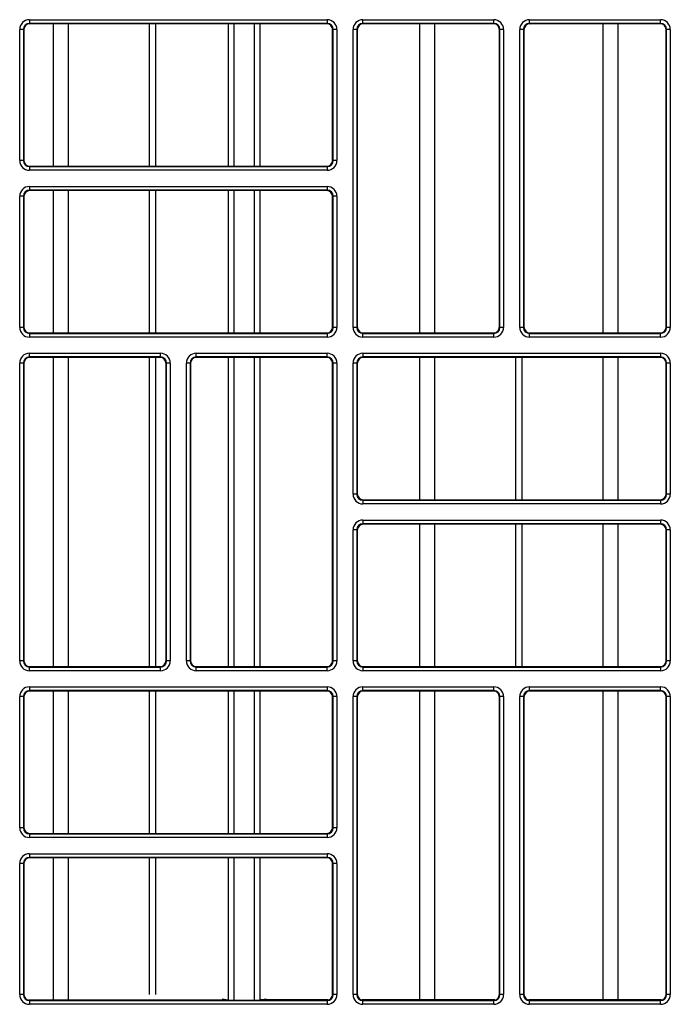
# Model space of a CAD drawing. Header units: millimetres. Extents: x 70863 to 97198, y -18528 to 3008.
# Tile 102 of 148: x 86913.07 to 86918.53, y -6608.03 to -6599.77. Entities that reach past the tile are written whole.
import ezdxf

# ---------------------------------------------------------------- set-up
doc = ezdxf.new("R2010")
doc.units = ezdxf.units.MM
doc.layers.add('wod-kan-hvac', color=3, linetype='Continuous')

# ---------------------------------------------------------------- blocks, each defined once
blk = doc.blocks.new('PY3_panel')
at = {"color": 0, "linetype": 'ByBlock', "lineweight": 25}
for p, q in [((367.471, 471.039), (392.455, 471.039)), ((367.471, 471.039), (367.471, 470.731)), ((392.455, 470.731), (367.471, 470.731)), ((367.471, 470.731), (367.511, 470.692)), ((392.416, 470.692), (392.455, 470.731)), ((392.455, 471.039), (392.455, 470.731)), ((395.451, 470.731), (395.451, 471.039)), ((395.451, 471.039), (406.445, 471.039)), ((406.445, 470.731), (395.451, 470.731)), ((395.451, 470.731), (395.491, 470.692)), ((406.406, 470.692), (406.445, 470.731)), ((406.445, 470.731), (406.445, 471.039)), ((409.441, 470.731), (409.441, 471.039)), ((409.441, 471.039), (420.435, 471.039)), ((420.435, 470.731), (409.441, 470.731)), ((409.441, 470.731), (409.48, 470.692)), ((420.396, 470.692), (420.435, 470.731)), ((420.435, 470.731), (420.435, 471.039)), ((366.652, 459.225), (366.652, 470.219)), ((366.959, 470.219), (366.652, 470.219)), ((366.959, 470.219), (366.959, 459.225)), ((366.998, 470.179), (366.959, 470.219)), ((366.998, 470.179), (366.998, 459.264)), ((392.416, 470.692), (367.511, 470.692)), ((369.491, 458.752), (369.491, 470.692)), ((370.758, 458.752), (370.758, 470.692)), ((377.54, 458.752), (377.54, 470.692)), ((378.083, 458.752), (378.083, 470.692)), ((384.147, 470.692), (384.147, 458.752)), ((384.653, 458.752), (384.653, 470.692)), ((386.342, 470.692), (386.342, 458.752)), ((386.848, 458.752), (386.848, 470.692)), ((392.913, 459.139), (392.913, 470.304)), ((392.968, 470.219), (392.928, 470.179)), ((392.928, 459.264), (392.928, 470.179)), ((393.275, 470.219), (392.968, 470.219)), ((392.968, 459.225), (392.968, 470.219)), ((393.275, 470.219), (393.275, 459.225)), ((394.939, 470.219), (394.631, 470.219)), ((394.631, 445.235), (394.631, 470.219)), ((394.939, 470.219), (394.939, 445.235)), ((394.978, 470.179), (394.939, 470.219)), ((394.978, 470.179), (394.978, 445.274)), ((406.406, 470.692), (395.491, 470.692)), ((400.238, 444.762), (400.238, 470.692)), ((401.505, 444.762), (401.505, 470.692)), ((406.958, 470.219), (406.918, 470.179)), ((406.918, 445.274), (406.918, 470.179)), ((407.265, 470.219), (406.958, 470.219)), ((406.958, 445.235), (406.958, 470.219)), ((407.265, 470.219), (407.265, 445.235)), ((408.929, 470.219), (408.621, 470.219)), ((408.621, 445.235), (408.621, 470.219)), ((408.929, 470.219), (408.929, 445.235)), ((408.968, 470.179), (408.929, 470.219)), ((408.968, 470.179), (408.968, 445.274)), ((420.396, 470.692), (409.48, 470.692)), ((415.611, 444.762), (415.611, 470.692)), ((416.879, 444.762), (416.879, 470.692)), ((420.948, 470.219), (420.908, 470.179)), ((420.908, 445.274), (420.908, 470.179)), ((420.948, 445.235), (420.948, 470.219)), ((421.255, 470.219), (420.948, 470.219)), ((421.255, 470.219), (421.255, 445.235)), ((366.959, 459.225), (366.652, 459.225)), ((366.959, 459.225), (366.998, 459.264)), ((392.928, 459.264), (392.968, 459.225)), ((393.275, 459.225), (392.968, 459.225)), ((367.511, 458.752), (367.471, 458.712)), ((367.471, 458.712), (367.471, 458.405)), ((367.471, 458.712), (392.455, 458.712)), ((392.455, 458.405), (367.471, 458.405)), ((367.511, 458.752), (392.416, 458.752)), ((392.455, 458.712), (392.416, 458.752)), ((392.455, 458.712), (392.455, 458.405)), ((367.471, 457.049), (392.455, 457.049)), ((367.471, 457.049), (367.471, 456.741)), ((392.455, 456.741), (367.471, 456.741)), ((367.471, 456.741), (367.511, 456.702)), ((392.416, 456.702), (367.511, 456.702)), ((369.491, 444.762), (369.491, 456.702)), ((370.758, 444.762), (370.758, 456.702)), ((377.54, 444.762), (377.54, 456.702)), ((378.083, 444.762), (378.083, 456.702)), ((384.147, 456.702), (384.147, 444.762)), ((384.653, 444.762), (384.653, 456.702)), ((386.342, 456.702), (386.342, 444.762)), ((386.848, 444.762), (386.848, 456.702)), ((392.416, 456.702), (392.455, 456.741)), ((392.455, 457.049), (392.455, 456.741)), ((366.959, 456.229), (366.652, 456.229)), ((366.652, 445.235), (366.652, 456.229)), ((366.959, 456.229), (366.959, 445.235)), ((366.998, 456.189), (366.959, 456.229)), ((366.998, 456.189), (366.998, 445.274)), ((392.913, 445.15), (392.913, 456.314)), ((392.968, 456.229), (392.928, 456.189)), ((392.928, 445.274), (392.928, 456.189)), ((393.275, 456.229), (392.968, 456.229)), ((392.968, 445.235), (392.968, 456.229)), ((393.275, 456.229), (393.275, 445.235)), ((366.959, 445.235), (366.652, 445.235)), ((366.959, 445.235), (366.998, 445.274)), ((392.928, 445.274), (392.968, 445.235)), ((393.275, 445.235), (392.968, 445.235)), ((394.939, 445.235), (394.631, 445.235)), ((394.939, 445.235), (394.978, 445.274)), ((406.918, 445.274), (406.958, 445.235)), ((407.265, 445.235), (406.958, 445.235)), ((408.929, 445.235), (408.621, 445.235)), ((408.929, 445.235), (408.968, 445.274)), ((420.908, 445.274), (420.948, 445.235)), ((421.255, 445.235), (420.948, 445.235)), ((367.511, 444.762), (367.471, 444.722)), ((367.471, 444.722), (367.471, 444.415)), ((367.471, 444.722), (392.455, 444.722)), ((392.455, 444.415), (367.471, 444.415)), ((367.511, 444.762), (392.416, 444.762)), ((392.455, 444.722), (392.416, 444.762)), ((392.455, 444.722), (392.455, 444.415)), ((395.491, 444.762), (395.451, 444.722)), ((395.451, 444.415), (395.451, 444.722)), ((395.451, 444.722), (406.445, 444.722)), ((406.445, 444.415), (395.451, 444.415)), ((395.491, 444.762), (406.406, 444.762)), ((406.445, 444.722), (406.406, 444.762)), ((406.445, 444.415), (406.445, 444.722)), ((409.48, 444.762), (409.441, 444.722)), ((409.441, 444.415), (409.441, 444.722)), ((409.441, 444.722), (420.435, 444.722)), ((420.435, 444.415), (409.441, 444.415)), ((409.48, 444.762), (420.396, 444.762)), ((420.435, 444.722), (420.396, 444.762)), ((420.435, 444.415), (420.435, 444.722)), ((367.471, 443.059), (378.466, 443.059)), ((367.471, 442.751), (367.471, 443.059)), ((378.466, 442.751), (367.471, 442.751)), ((367.471, 442.751), (367.511, 442.712)), ((378.426, 442.712), (367.511, 442.712)), ((369.491, 416.782), (369.491, 442.712)), ((370.758, 416.782), (370.758, 442.712)), ((377.54, 416.782), (377.54, 442.712)), ((378.083, 416.782), (378.083, 442.712)), ((378.426, 442.712), (378.466, 442.751)), ((378.466, 442.751), (378.466, 443.059)), ((381.461, 443.059), (392.455, 443.059)), ((381.461, 442.751), (381.461, 443.059)), ((392.455, 442.751), (381.461, 442.751)), ((381.461, 442.751), (381.501, 442.712)), ((392.416, 442.712), (381.501, 442.712)), ((384.147, 442.712), (384.147, 416.782)), ((384.653, 416.782), (384.653, 442.712)), ((386.342, 442.712), (386.342, 416.782)), ((386.848, 416.782), (386.848, 442.712)), ((392.416, 442.712), (392.455, 442.751)), ((392.455, 442.751), (392.455, 443.059)), ((395.451, 443.059), (395.451, 442.751)), ((395.451, 443.059), (420.435, 443.059)), ((420.435, 442.751), (395.451, 442.751)), ((395.451, 442.751), (395.491, 442.712)), ((420.396, 442.712), (395.491, 442.712)), ((400.238, 430.772), (400.238, 442.712)), ((401.505, 430.772), (401.505, 442.712)), ((408.287, 430.772), (408.287, 442.712)), ((408.83, 430.772), (408.83, 442.712)), ((415.611, 430.772), (415.611, 442.712)), ((416.879, 430.772), (416.879, 442.712)), ((420.396, 442.712), (420.435, 442.751)), ((420.435, 443.059), (420.435, 442.751)), ((366.652, 417.255), (366.652, 442.239)), ((366.959, 442.239), (366.652, 442.239)), ((366.959, 442.239), (366.959, 417.255)), ((366.998, 442.2), (366.959, 442.239)), ((366.998, 442.2), (366.998, 417.294)), ((378.978, 442.239), (378.939, 442.2)), ((378.939, 417.294), (378.939, 442.2)), ((379.285, 442.239), (378.978, 442.239)), ((378.978, 417.255), (378.978, 442.239)), ((379.285, 442.239), (379.285, 417.255)), ((380.641, 417.255), (380.641, 442.239)), ((380.949, 442.239), (380.641, 442.239)), ((380.949, 442.239), (380.949, 417.255)), ((380.988, 442.2), (380.949, 442.239)), ((380.988, 442.2), (380.988, 417.294)), ((392.913, 417.17), (392.913, 442.324)), ((392.968, 442.239), (392.928, 442.2)), ((392.928, 417.294), (392.928, 442.2)), ((393.275, 442.239), (392.968, 442.239)), ((392.968, 417.255), (392.968, 442.239)), ((393.275, 442.239), (393.275, 417.255)), ((394.939, 442.239), (394.631, 442.239)), ((394.631, 431.245), (394.631, 442.239)), ((394.939, 442.239), (394.939, 431.245)), ((394.978, 442.2), (394.939, 442.239)), ((394.978, 442.2), (394.978, 431.284)), ((420.948, 442.239), (420.908, 442.2)), ((420.908, 431.284), (420.908, 442.2)), ((421.255, 442.239), (420.948, 442.239)), ((420.948, 431.245), (420.948, 442.239)), ((421.255, 442.239), (421.255, 431.245)), ((394.939, 431.245), (394.631, 431.245)), ((394.939, 431.245), (394.978, 431.284)), ((420.908, 431.284), (420.948, 431.245)), ((421.255, 431.245), (420.948, 431.245)), ((395.491, 430.772), (395.451, 430.732)), ((395.451, 430.732), (395.451, 430.425)), ((395.451, 430.732), (420.435, 430.732)), ((420.435, 430.425), (395.451, 430.425)), ((395.491, 430.772), (420.396, 430.772)), ((420.435, 430.732), (420.396, 430.772)), ((420.435, 430.732), (420.435, 430.425)), ((395.451, 429.069), (420.435, 429.069)), ((395.451, 429.069), (395.451, 428.762)), ((420.435, 428.762), (395.451, 428.762)), ((395.451, 428.762), (395.491, 428.722)), ((420.396, 428.722), (395.491, 428.722)), ((400.238, 416.782), (400.238, 428.722)), ((401.505, 416.782), (401.505, 428.722)), ((408.287, 416.782), (408.287, 428.722)), ((408.83, 416.782), (408.83, 428.722)), ((415.611, 416.782), (415.611, 428.722)), ((416.879, 416.782), (416.879, 428.722)), ((420.396, 428.722), (420.435, 428.762)), ((420.435, 429.069), (420.435, 428.762)), ((394.631, 417.255), (394.631, 428.249)), ((394.939, 428.249), (394.631, 428.249)), ((394.939, 428.249), (394.939, 417.255)), ((394.978, 428.21), (394.939, 428.249)), ((394.978, 428.21), (394.978, 417.294)), ((420.948, 428.249), (420.908, 428.21)), ((420.908, 417.294), (420.908, 428.21)), ((421.255, 428.249), (420.948, 428.249)), ((420.948, 417.255), (420.948, 428.249)), ((421.255, 428.249), (421.255, 417.255)), ((366.959, 417.255), (366.652, 417.255)), ((366.959, 417.255), (366.998, 417.294)), ((378.939, 417.294), (378.978, 417.255)), ((379.285, 417.255), (378.978, 417.255)), ((380.949, 417.255), (380.641, 417.255)), ((380.949, 417.255), (380.988, 417.294)), ((392.928, 417.294), (392.968, 417.255)), ((393.275, 417.255), (392.968, 417.255)), ((394.939, 417.255), (394.631, 417.255)), ((394.939, 417.255), (394.978, 417.294)), ((420.908, 417.294), (420.948, 417.255)), ((421.255, 417.255), (420.948, 417.255)), ((367.511, 416.782), (367.471, 416.743)), ((367.471, 416.435), (367.471, 416.743)), ((367.471, 416.743), (378.466, 416.743)), ((378.466, 416.435), (367.471, 416.435)), ((367.511, 416.782), (378.426, 416.782)), ((378.466, 416.743), (378.426, 416.782)), ((378.466, 416.435), (378.466, 416.743)), ((381.501, 416.782), (381.461, 416.743)), ((381.461, 416.435), (381.461, 416.743)), ((381.461, 416.743), (392.455, 416.743)), ((392.455, 416.435), (381.461, 416.435)), ((381.501, 416.782), (392.416, 416.782)), ((392.455, 416.743), (392.416, 416.782)), ((392.455, 416.435), (392.455, 416.743)), ((395.491, 416.782), (395.451, 416.743)), ((395.451, 416.743), (395.451, 416.435)), ((395.451, 416.743), (420.435, 416.743)), ((420.435, 416.435), (395.451, 416.435)), ((395.491, 416.782), (420.396, 416.782)), ((420.435, 416.743), (420.396, 416.782)), ((420.435, 416.743), (420.435, 416.435)), ((367.471, 415.079), (367.471, 414.772)), ((367.471, 415.079), (392.455, 415.079)), ((392.455, 414.772), (367.471, 414.772)), ((367.471, 414.772), (367.511, 414.732)), ((392.416, 414.732), (367.511, 414.732)), ((369.491, 402.792), (369.491, 414.732)), ((370.758, 402.792), (370.758, 414.732)), ((377.54, 402.792), (377.54, 414.732)), ((378.083, 402.792), (378.083, 414.732)), ((384.147, 414.732), (384.147, 402.792)), ((384.653, 402.792), (384.653, 414.732)), ((386.342, 414.732), (386.342, 402.792)), ((386.848, 402.792), (386.848, 414.732)), ((392.416, 414.732), (392.455, 414.772)), ((392.455, 415.079), (392.455, 414.772)), ((395.451, 415.079), (406.445, 415.079)), ((395.451, 414.772), (395.451, 415.079)), ((406.445, 414.772), (395.451, 414.772)), ((395.451, 414.772), (395.491, 414.732)), ((406.406, 414.732), (395.491, 414.732)), ((400.238, 388.844), (400.238, 414.732)), ((401.505, 388.844), (401.505, 414.732)), ((406.406, 414.732), (406.445, 414.772)), ((406.445, 414.772), (406.445, 415.079)), ((409.441, 415.079), (420.435, 415.079)), ((409.441, 414.772), (409.441, 415.079)), ((420.435, 414.772), (409.441, 414.772)), ((409.441, 414.772), (409.48, 414.732)), ((420.396, 414.732), (409.48, 414.732)), ((415.611, 388.844), (415.611, 414.732)), ((416.879, 388.844), (416.879, 414.732)), ((420.396, 414.732), (420.435, 414.772)), ((420.435, 414.772), (420.435, 415.079)), ((366.959, 414.259), (366.652, 414.259)), ((366.652, 403.265), (366.652, 414.259)), ((366.959, 414.259), (366.959, 403.265)), ((366.998, 414.22), (366.959, 414.259)), ((366.998, 414.22), (366.998, 403.304)), ((392.913, 403.18), (392.913, 414.344)), ((392.968, 414.259), (392.928, 414.22)), ((392.928, 403.304), (392.928, 414.22)), ((393.275, 414.259), (392.968, 414.259)), ((392.968, 403.265), (392.968, 414.259)), ((393.275, 414.259), (393.275, 403.265)), ((394.631, 389.275), (394.631, 414.259)), ((394.939, 414.259), (394.631, 414.259)), ((394.939, 414.259), (394.939, 389.275)), ((394.978, 414.22), (394.939, 414.259)), ((394.978, 414.22), (394.978, 389.315)), ((406.958, 414.259), (406.918, 414.22)), ((406.918, 389.315), (406.918, 414.22)), ((406.958, 389.275), (406.958, 414.259)), ((407.265, 414.259), (406.958, 414.259)), ((407.265, 414.259), (407.265, 389.275)), ((408.621, 389.275), (408.621, 414.259)), ((408.929, 414.259), (408.621, 414.259)), ((408.929, 414.259), (408.929, 389.275)), ((408.968, 414.22), (408.929, 414.259)), ((408.968, 414.22), (408.968, 389.315)), ((420.948, 414.259), (420.908, 414.22)), ((420.908, 389.315), (420.908, 414.22)), ((420.948, 389.275), (420.948, 414.259)), ((421.255, 414.259), (420.948, 414.259)), ((421.255, 414.259), (421.255, 389.275)), ((366.959, 403.265), (366.652, 403.265)), ((366.959, 403.265), (366.998, 403.304)), ((392.928, 403.304), (392.968, 403.265)), ((393.275, 403.265), (392.968, 403.265)), ((367.511, 402.792), (367.471, 402.753)), ((367.471, 402.753), (367.471, 402.445)), ((367.471, 402.753), (392.455, 402.753)), ((392.455, 402.445), (367.471, 402.445)), ((367.511, 402.792), (392.416, 402.792)), ((392.455, 402.753), (392.416, 402.792)), ((392.455, 402.753), (392.455, 402.445)), ((367.471, 401.089), (392.455, 401.089)), ((367.471, 401.089), (367.471, 400.782)), ((392.455, 400.782), (367.471, 400.782)), ((367.471, 400.782), (367.511, 400.742)), ((392.416, 400.742), (367.511, 400.742)), ((369.491, 388.844), (369.491, 400.742)), ((370.758, 388.844), (370.758, 400.742)), ((377.54, 389.29), (377.54, 400.742)), ((378.083, 389.29), (378.083, 400.742)), ((384.147, 400.742), (384.147, 388.813)), ((384.653, 388.802), (384.653, 400.742)), ((386.342, 400.742), (386.342, 388.802)), ((386.848, 388.813), (386.848, 400.742)), ((392.416, 400.742), (392.455, 400.782)), ((392.455, 401.089), (392.455, 400.782)), ((366.652, 389.275), (366.652, 400.269)), ((366.959, 400.269), (366.652, 400.269)), ((366.959, 400.269), (366.959, 389.275)), ((366.998, 400.23), (366.959, 400.269)), ((366.998, 400.23), (366.998, 389.315)), ((392.913, 389.29), (392.913, 400.355)), ((392.968, 400.269), (392.928, 400.23)), ((392.928, 389.315), (392.928, 400.23)), ((393.275, 400.269), (392.968, 400.269)), ((392.968, 389.275), (392.968, 400.269)), ((393.275, 400.269), (393.275, 389.275)), ((366.959, 389.275), (366.652, 389.275)), ((366.959, 389.275), (366.998, 389.315)), ((392.928, 389.315), (392.968, 389.275)), ((393.275, 389.275), (392.968, 389.275)), ((394.939, 389.275), (394.631, 389.275)), ((394.939, 389.275), (394.978, 389.315)), ((406.918, 389.315), (406.958, 389.275)), ((407.265, 389.275), (406.958, 389.275)), ((408.929, 389.275), (408.621, 389.275)), ((408.929, 389.275), (408.968, 389.315)), ((420.908, 389.315), (420.948, 389.275)), ((421.255, 389.275), (420.948, 389.275)), ((367.379, 388.819), (384.137, 388.819)), ((367.511, 388.802), (367.471, 388.763)), ((367.471, 388.763), (367.471, 388.455)), ((367.471, 388.763), (392.455, 388.763)), ((392.455, 388.455), (367.471, 388.455)), ((367.511, 388.802), (392.416, 388.802)), ((383.659, 388.923), (384.137, 388.819)), ((386.858, 388.819), (387.337, 388.923)), ((392.548, 388.819), (386.858, 388.819)), ((392.455, 388.763), (392.416, 388.802)), ((392.455, 388.763), (392.455, 388.455)), ((406.538, 388.819), (395.359, 388.819)), ((395.491, 388.802), (395.451, 388.763)), ((395.451, 388.455), (395.451, 388.763)), ((395.451, 388.763), (406.445, 388.763)), ((406.445, 388.455), (395.451, 388.455)), ((395.491, 388.802), (406.406, 388.802)), ((406.445, 388.763), (406.406, 388.802)), ((406.445, 388.455), (406.445, 388.763)), ((420.528, 388.819), (409.349, 388.819)), ((409.48, 388.802), (409.441, 388.763)), ((409.441, 388.455), (409.441, 388.763)), ((409.441, 388.763), (420.435, 388.763)), ((420.435, 388.455), (409.441, 388.455)), ((409.48, 388.802), (420.396, 388.802)), ((420.435, 388.763), (420.396, 388.802)), ((420.435, 388.455), (420.435, 388.763))]:
    blk.add_line(p, q, dxfattribs=at)
for centre, major_axis, ratio, start_param, end_param in [((367.472, 470.219), (0.58, -0.58), 0.999695, 2.356347, 3.926839), ((367.472, 470.219), (0.363, -0.363), 0.99933, 2.356347, 3.926839), ((392.455, 470.219), (-0.58, -0.58), 0.999695, 2.356347, 3.926839), ((392.455, 470.219), (0.363, 0.363), 0.99933, 5.497939, 7.068431), ((395.451, 470.219), (0.58, -0.58), 0.999695, 2.356347, 3.926839), ((395.451, 470.219), (0.363, -0.363), 0.99933, 2.356347, 3.926839), ((406.445, 470.219), (-0.58, -0.58), 0.999695, 2.356347, 3.926839), ((406.445, 470.219), (0.363, 0.363), 0.99933, 5.497939, 7.068431), ((409.441, 470.219), (0.58, -0.58), 0.999695, 2.356347, 3.926839), ((409.441, 470.219), (0.363, -0.363), 0.99933, 2.356347, 3.926839), ((420.435, 470.219), (-0.58, -0.58), 0.999695, 2.356347, 3.926839), ((420.435, 470.219), (0.363, 0.363), 0.99933, 5.497939, 7.068431), ((367.511, 470.179), (0.362, -0.362), 0.999695, 2.356347, 3.926839), ((392.416, 470.179), (-0.362, -0.362), 0.999695, 2.356347, 3.926839), ((395.491, 470.179), (0.362, -0.362), 0.999695, 2.356347, 3.926839), ((406.406, 470.179), (-0.362, -0.362), 0.999695, 2.356347, 3.926839), ((409.481, 470.179), (0.362, -0.362), 0.999695, 2.356347, 3.926839), ((420.396, 470.179), (-0.362, -0.362), 0.999695, 2.356347, 3.926839), ((367.472, 459.225), (0.58, 0.58), 0.999695, 2.356347, 3.926839), ((367.472, 459.225), (0.363, 0.363), 0.99933, 2.356347, 3.926839), ((367.511, 459.264), (0.362, 0.362), 0.999695, 2.356347, 3.926839), ((392.416, 459.264), (-0.362, 0.362), 0.999695, 2.356347, 3.926839), ((392.455, 459.225), (-0.58, 0.58), 0.999695, 2.356347, 3.926839), ((392.455, 459.225), (0.363, -0.363), 0.99933, 5.497939, 7.068431), ((367.472, 456.229), (0.58, -0.58), 0.999695, 2.356347, 3.926839), ((367.472, 456.229), (0.363, -0.363), 0.99933, 2.356347, 3.926839), ((367.511, 456.189), (0.362, -0.362), 0.999695, 2.356347, 3.926839), ((392.416, 456.189), (-0.362, -0.362), 0.999695, 2.356347, 3.926839), ((392.455, 456.229), (-0.58, -0.58), 0.999695, 2.356347, 3.926839), ((392.455, 456.229), (0.363, 0.363), 0.99933, 5.497939, 7.068431), ((367.472, 445.235), (0.58, 0.58), 0.999695, 2.356347, 3.926839), ((367.472, 445.235), (0.363, 0.363), 0.99933, 2.356347, 3.926839), ((367.511, 445.274), (0.362, 0.362), 0.999695, 2.356347, 3.926839), ((392.416, 445.274), (-0.362, 0.362), 0.999695, 2.356347, 3.926839), ((392.455, 445.235), (-0.58, 0.58), 0.999695, 2.356347, 3.926839), ((392.455, 445.235), (0.363, -0.363), 0.99933, 5.497939, 7.068431), ((395.451, 445.235), (0.58, 0.58), 0.999695, 2.356347, 3.926839), ((395.451, 445.235), (0.363, 0.363), 0.99933, 2.356347, 3.926839), ((395.491, 445.274), (0.362, 0.362), 0.999695, 2.356347, 3.926839), ((406.406, 445.274), (-0.362, 0.362), 0.999695, 2.356347, 3.926839), ((406.445, 445.235), (-0.58, 0.58), 0.999695, 2.356347, 3.926839), ((406.445, 445.235), (0.363, -0.363), 0.99933, 5.497939, 7.068431), ((409.441, 445.235), (0.58, 0.58), 0.999695, 2.356347, 3.926839), ((409.441, 445.235), (0.363, 0.363), 0.99933, 2.356347, 3.926839), ((409.481, 445.274), (0.362, 0.362), 0.999695, 2.356347, 3.926839), ((420.396, 445.274), (-0.362, 0.362), 0.999695, 2.356347, 3.926839), ((420.435, 445.235), (-0.58, 0.58), 0.999695, 2.356347, 3.926839), ((420.435, 445.235), (0.363, -0.363), 0.99933, 5.497939, 7.068431), ((367.472, 442.239), (0.58, -0.58), 0.999695, 2.356347, 3.926839), ((367.472, 442.239), (0.363, -0.363), 0.99933, 2.356347, 3.926839), ((367.511, 442.199), (0.362, -0.362), 0.999695, 2.356347, 3.926839), ((378.426, 442.199), (-0.362, -0.362), 0.999695, 2.356347, 3.926839), ((378.465, 442.239), (-0.58, -0.58), 0.999695, 2.356347, 3.926839), ((378.465, 442.239), (0.363, 0.363), 0.99933, 5.497939, 7.068431), ((381.461, 442.239), (0.58, -0.58), 0.999695, 2.356347, 3.926839), ((381.461, 442.239), (0.363, -0.363), 0.99933, 2.356347, 3.926839), ((381.501, 442.199), (0.362, -0.362), 0.999695, 2.356347, 3.926839), ((392.416, 442.199), (-0.362, -0.362), 0.999695, 2.356347, 3.926839), ((392.455, 442.239), (-0.58, -0.58), 0.999695, 2.356347, 3.926839), ((392.455, 442.239), (0.363, 0.363), 0.99933, 5.497939, 7.068431), ((395.451, 442.239), (0.58, -0.58), 0.999695, 2.356347, 3.926839), ((395.451, 442.239), (0.363, -0.363), 0.99933, 2.356347, 3.926839), ((395.491, 442.199), (0.362, -0.362), 0.999695, 2.356347, 3.926839), ((420.396, 442.199), (-0.362, -0.362), 0.999695, 2.356347, 3.926839), ((420.435, 442.239), (-0.58, -0.58), 0.999695, 2.356347, 3.926839), ((420.435, 442.239), (0.363, 0.363), 0.99933, 5.497939, 7.068431), ((395.451, 431.245), (0.58, 0.58), 0.999695, 2.356347, 3.926839), ((395.451, 431.245), (0.363, 0.363), 0.99933, 2.356347, 3.926839), ((395.491, 431.284), (0.362, 0.362), 0.999695, 2.356347, 3.926839), ((420.396, 431.284), (-0.362, 0.362), 0.999695, 2.356347, 3.926839), ((420.435, 431.245), (-0.58, 0.58), 0.999695, 2.356347, 3.926839), ((420.435, 431.245), (0.363, -0.363), 0.99933, 5.497939, 7.068431), ((395.451, 428.249), (0.58, -0.58), 0.999695, 2.356347, 3.926839), ((395.451, 428.249), (0.363, -0.363), 0.99933, 2.356347, 3.926839), ((395.491, 428.21), (0.362, -0.362), 0.999695, 2.356347, 3.926839), ((420.396, 428.21), (-0.362, -0.362), 0.999695, 2.356347, 3.926839), ((420.435, 428.249), (-0.58, -0.58), 0.999695, 2.356347, 3.926839), ((420.435, 428.249), (0.363, 0.363), 0.99933, 5.497939, 7.068431), ((367.472, 417.255), (0.58, 0.58), 0.999695, 2.356347, 3.926839), ((367.472, 417.255), (0.363, 0.363), 0.99933, 2.356347, 3.926839), ((367.511, 417.295), (0.362, 0.362), 0.999695, 2.356347, 3.926839), ((378.426, 417.295), (-0.362, 0.362), 0.999695, 2.356347, 3.926839), ((378.465, 417.255), (-0.58, 0.58), 0.999695, 2.356347, 3.926839), ((378.465, 417.255), (0.363, -0.363), 0.99933, 5.497939, 7.068431), ((381.461, 417.255), (0.58, 0.58), 0.999695, 2.356347, 3.926839), ((381.461, 417.255), (0.363, 0.363), 0.99933, 2.356347, 3.926839), ((381.501, 417.295), (0.362, 0.362), 0.999695, 2.356347, 3.926839), ((392.416, 417.295), (-0.362, 0.362), 0.999695, 2.356347, 3.926839), ((392.455, 417.255), (-0.58, 0.58), 0.999695, 2.356347, 3.926839), ((392.455, 417.255), (0.363, -0.363), 0.99933, 5.497939, 7.068431), ((395.451, 417.255), (0.58, 0.58), 0.999695, 2.356347, 3.926839), ((395.451, 417.255), (0.363, 0.363), 0.99933, 2.356347, 3.926839), ((395.491, 417.295), (0.362, 0.362), 0.999695, 2.356347, 3.926839), ((420.396, 417.295), (-0.362, 0.362), 0.999695, 2.356347, 3.926839), ((420.435, 417.255), (-0.58, 0.58), 0.999695, 2.356347, 3.926839), ((420.435, 417.255), (0.363, -0.363), 0.99933, 5.497939, 7.068431), ((367.472, 414.259), (0.58, -0.58), 0.999695, 2.356347, 3.926839), ((367.472, 414.259), (0.363, -0.363), 0.99933, 2.356347, 3.926839), ((367.511, 414.22), (0.362, -0.362), 0.999695, 2.356347, 3.926839), ((392.416, 414.22), (-0.362, -0.362), 0.999695, 2.356347, 3.926839), ((392.455, 414.259), (-0.58, -0.58), 0.999695, 2.356347, 3.926839), ((392.455, 414.259), (0.363, 0.363), 0.99933, 5.497939, 7.068431), ((395.451, 414.259), (0.58, -0.58), 0.999695, 2.356347, 3.926839), ((395.451, 414.259), (0.363, -0.363), 0.99933, 2.356347, 3.926839), ((395.491, 414.22), (0.362, -0.362), 0.999695, 2.356347, 3.926839), ((406.406, 414.22), (-0.362, -0.362), 0.999695, 2.356347, 3.926839), ((406.445, 414.259), (-0.58, -0.58), 0.999695, 2.356347, 3.926839), ((406.445, 414.259), (0.363, 0.363), 0.99933, 5.497939, 7.068431), ((409.441, 414.259), (0.58, -0.58), 0.999695, 2.356347, 3.926839), ((409.441, 414.259), (0.363, -0.363), 0.99933, 2.356347, 3.926839), ((409.481, 414.22), (0.362, -0.362), 0.999695, 2.356347, 3.926839), ((420.396, 414.22), (-0.362, -0.362), 0.999695, 2.356347, 3.926839), ((420.435, 414.259), (-0.58, -0.58), 0.999695, 2.356347, 3.926839), ((420.435, 414.259), (0.363, 0.363), 0.99933, 5.497939, 7.068431), ((367.472, 403.265), (0.58, 0.58), 0.999695, 2.356347, 3.926839), ((367.472, 403.265), (0.363, 0.363), 0.99933, 2.356347, 3.926839), ((367.511, 403.305), (0.362, 0.362), 0.999695, 2.356347, 3.926839), ((392.416, 403.305), (-0.362, 0.362), 0.999695, 2.356347, 3.926839), ((392.455, 403.265), (-0.58, 0.58), 0.999695, 2.356347, 3.926839), ((392.455, 403.265), (0.363, -0.363), 0.99933, 5.497939, 7.068431), ((367.472, 400.269), (0.58, -0.58), 0.999695, 2.356347, 3.926839), ((367.472, 400.269), (0.363, -0.363), 0.99933, 2.356347, 3.926839), ((367.511, 400.23), (0.362, -0.362), 0.999695, 2.356347, 3.926839), ((392.416, 400.23), (-0.362, -0.362), 0.999695, 2.356347, 3.926839), ((392.455, 400.269), (-0.58, -0.58), 0.999695, 2.356347, 3.926839), ((392.455, 400.269), (0.363, 0.363), 0.99933, 5.497939, 7.068431), ((367.472, 389.275), (0.58, 0.58), 0.999695, 2.356347, 3.926839), ((367.472, 389.275), (0.363, 0.363), 0.99933, 2.356347, 3.926839), ((367.511, 389.315), (0.362, 0.362), 0.999695, 2.356347, 3.926839), ((392.416, 389.315), (-0.362, 0.362), 0.999695, 2.356347, 3.926839), ((392.455, 389.275), (-0.58, 0.58), 0.999695, 2.356347, 3.926839), ((392.455, 389.275), (0.363, -0.363), 0.99933, 5.497939, 7.068431), ((395.451, 389.275), (0.58, 0.58), 0.999695, 2.356347, 3.926839), ((395.451, 389.275), (0.363, 0.363), 0.99933, 2.356347, 3.926839), ((395.491, 389.315), (0.362, 0.362), 0.999695, 2.356347, 3.926839), ((406.406, 389.315), (-0.362, 0.362), 0.999695, 2.356347, 3.926839), ((406.445, 389.275), (-0.58, 0.58), 0.999695, 2.356347, 3.926839), ((406.445, 389.275), (0.363, -0.363), 0.99933, 5.497939, 7.068431), ((409.441, 389.275), (0.58, 0.58), 0.999695, 2.356347, 3.926839), ((409.441, 389.275), (0.363, 0.363), 0.99933, 2.356347, 3.926839), ((409.481, 389.315), (0.362, 0.362), 0.999695, 2.356347, 3.926839), ((420.396, 389.315), (-0.362, 0.362), 0.999695, 2.356347, 3.926839), ((420.435, 389.275), (-0.58, 0.58), 0.999695, 2.356347, 3.926839), ((420.435, 389.275), (0.363, -0.363), 0.99933, 5.497939, 7.068431), ((384.134, 388.307), (0, 0.512), 0.160672, 6.123875, 6.248279), ((386.861, 388.307), (0, 0.512), 0.160672, 0.034907, 0.159311)]:
    blk.add_ellipse(centre, major_axis=major_axis, ratio=ratio, start_param=start_param, end_param=end_param, dxfattribs=at)

msp = doc.modelspace()

# ---------------------------------------------------------------- block references
at = {"layer": 'wod-kan-hvac', "color": 96, "xscale": 0.09999999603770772, "yscale": 0.09999999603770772, "zscale": 0.09999999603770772}
msp.add_blockref('PY3_panel', (86876.4018, -6646.876, 1268.6752), dxfattribs=at)

doc.saveas('drawing.dxf')
